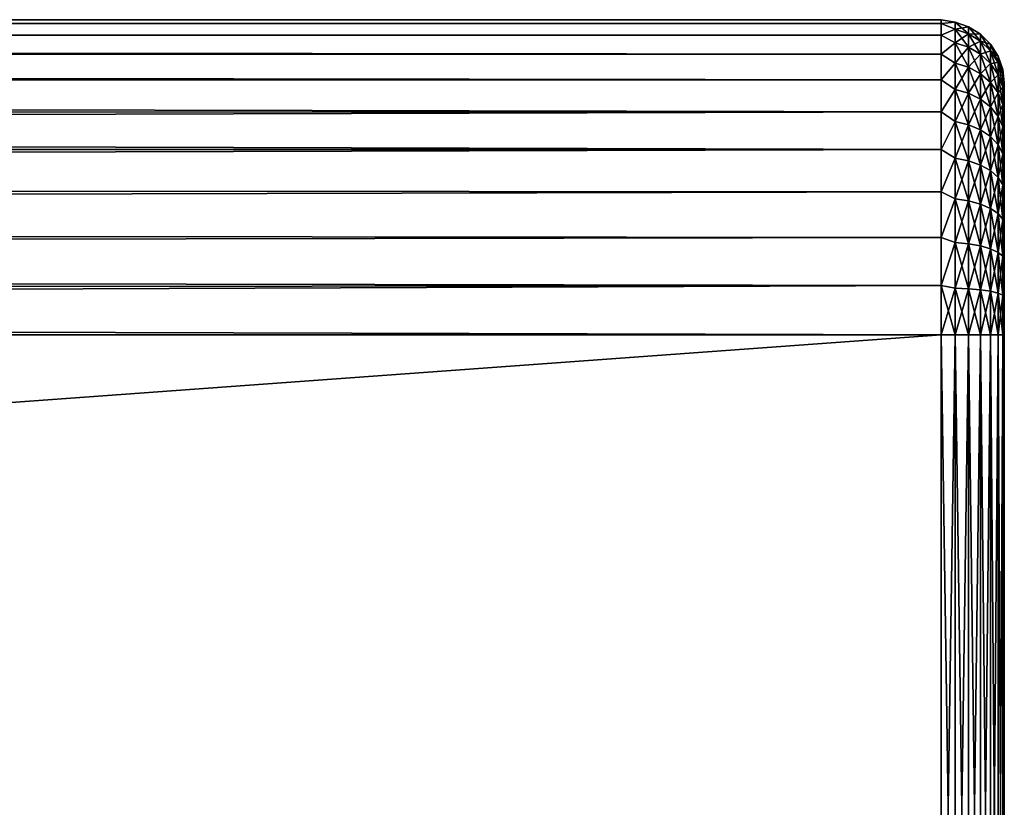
# Model space of a CAD drawing. Extents: x 0 to 500, y -78 to 1266.
# Tile 194 of 197: x 469 to 500, y 1150 to 1175. Entities that reach past the tile are written whole.
import ezdxf

# ---------------------------------------------------------------- set-up
doc = ezdxf.new("R2010")
doc.units = 0
doc.header["$LTSCALE"] = 65.185185
for name, color, linetype in [('112', 7, 'CONTINUOUS'), ('118', 7, 'CONTINUOUS'), ('119', 7, 'CONTINUOUS'), ('120', 7, 'CONTINUOUS'), ('166', 7, 'CONTINUOUS'), ('167', 7, 'CONTINUOUS'), ('168', 7, 'CONTINUOUS')]:
    doc.layers.add(name, color=color, linetype=linetype)

msp = doc.modelspace()

# ---------------------------------------------------------------- linework, layer by layer
at = {"layer": '112', "color": 7, "linetype": 'CONTINUOUS'}
for points in [[(500, 1173.2, 0), (500, 1173.173, 0.661), (500, 1173.173, -0.661), (500, 1173.2, 0)], [(500, 1173.173, 0.661), (500, 1173.091, 1.317), (500, 1173.173, -0.661), (500, 1173.173, 0.661)], [(500, 1173.173, -0.661), (500, 1173.091, 1.317), (500, 1173.091, -1.317), (500, 1173.173, -0.661)], [(500, 1173.091, 1.317), (500, 1172.955, 1.964), (500, 1173.091, -1.317), (500, 1173.091, 1.317)], [(500, 1173.091, -1.317), (500, 1172.955, 1.964), (500, 1172.955, -1.964), (500, 1173.091, -1.317)], [(500, 1172.955, 1.964), (500, 1172.767, 2.598), (500, 1172.955, -1.964), (500, 1172.955, 1.964)], [(500, 1172.955, -1.964), (500, 1172.767, 2.598), (500, 1172.767, -2.598), (500, 1172.955, -1.964)], [(500, 1172.767, 2.598), (500, 1172.526, 3.214), (500, 1172.767, -2.598), (500, 1172.767, 2.598)], [(500, 1172.767, -2.598), (500, 1172.526, 3.214), (500, 1172.526, -3.214), (500, 1172.767, -2.598)], [(500, 1172.526, 3.214), (500, 1172.236, 3.808), (500, 1172.526, -3.214), (500, 1172.526, 3.214)], [(500, 1172.526, -3.214), (500, 1172.236, 3.808), (500, 1172.236, -3.808), (500, 1172.526, -3.214)], [(500, 1172.236, 3.808), (500, 1171.897, 4.376), (500, 1172.236, -3.808), (500, 1172.236, 3.808)], [(500, 1172.236, -3.808), (500, 1171.897, 4.376), (500, 1171.897, -4.376), (500, 1172.236, -3.808)], [(500, 1171.897, 4.376), (500, 1171.513, 4.914), (500, 1171.897, -4.376), (500, 1171.897, 4.376)], [(500, 1171.897, -4.376), (500, 1171.513, 4.914), (500, 1171.513, -4.914), (500, 1171.897, -4.376)], [(500, 1171.513, 4.914), (500, 1171.086, 5.418), (500, 1171.513, -4.914), (500, 1171.513, 4.914)], [(500, 1171.513, -4.914), (500, 1171.086, 5.418), (500, 1171.086, -5.418), (500, 1171.513, -4.914)], [(500, 1171.086, 5.418), (500, 1170.618, 5.886), (500, 1171.086, -5.418), (500, 1171.086, 5.418)], [(500, 1171.086, -5.418), (500, 1170.618, 5.886), (500, 1170.618, -5.886), (500, 1171.086, -5.418)], [(500, 1170.618, 5.886), (500, 1170.114, 6.313), (500, 1170.618, -5.886), (500, 1170.618, 5.886)], [(500, 1170.618, -5.886), (500, 1170.114, 6.313), (500, 1170.114, -6.313), (500, 1170.618, -5.886)], [(500, 1170.114, 6.313), (500, 1169.576, 6.697), (500, 1170.114, -6.313), (500, 1170.114, 6.313)], [(500, 1170.114, -6.313), (500, 1169.576, 6.697), (500, 1169.576, -6.697), (500, 1170.114, -6.313)], [(500, 1169.576, 6.697), (500, 1169.008, 7.036), (500, 1169.576, -6.697), (500, 1169.576, 6.697)], [(500, 1169.576, -6.697), (500, 1169.008, 7.036), (500, 1169.008, -7.036), (500, 1169.576, -6.697)], [(500, 1169.008, 7.036), (500, 1168.414, 7.326), (500, 1169.008, -7.036), (500, 1169.008, 7.036)], [(500, 1169.008, -7.036), (500, 1168.414, 7.326), (500, 1168.414, -7.326), (500, 1169.008, -7.036)], [(500, 1168.414, 7.326), (500, 1167.798, 7.567), (500, 1168.414, -7.326), (500, 1168.414, 7.326)], [(500, 1168.414, -7.326), (500, 1167.798, 7.567), (500, 1167.798, -7.567), (500, 1168.414, -7.326)], [(500, 1167.798, 7.567), (500, 1167.164, 7.755), (500, 1167.798, -7.567), (500, 1167.798, 7.567)], [(500, 1167.798, -7.567), (500, 1167.164, 7.755), (500, 1167.164, -7.755), (500, 1167.798, -7.567)], [(500, 1167.164, 7.755), (500, 1166.517, 7.891), (500, 1167.164, -7.755), (500, 1167.164, 7.755)], [(500, 1167.164, -7.755), (500, 1166.517, 7.891), (500, 1166.517, -7.891), (500, 1167.164, -7.755)], [(500, 1166.517, 7.891), (500, 1165.861, 7.973), (500, 1166.517, -7.891), (500, 1166.517, 7.891)], [(500, 1166.517, -7.891), (500, 1165.861, 7.973), (500, 1165.861, -7.973), (500, 1166.517, -7.891)], [(500, 1165.861, 7.973), (500, 1165.2, 8), (500, 1165.861, -7.973), (500, 1165.861, 7.973)], [(500, 1165.861, -7.973), (500, 1165.2, 8), (500, 1165.2, -8), (500, 1165.861, -7.973)], [(500, 1135.2, 8), (500, 1135.2, -8), (500, 1165.2, -8), (500, 1135.2, 8)], [(500, 1165.2, 8), (500, 1135.2, 8), (500, 1165.2, -8), (500, 1165.2, 8)]]:
    msp.add_3dface(points, dxfattribs=at)
at = {"layer": '118', "color": 7, "linetype": 'CONTINUOUS'}
for points in [[(86.18, 1135.2, -10), (86.18, 1165.2, -10), (498, 1165.2, -10), (86.18, 1135.2, -10)], [(498, 1135.2, -10), (86.18, 1135.2, -10), (498, 1165.2, -10), (498, 1135.2, -10)]]:
    msp.add_3dface(points, dxfattribs=at)
at = {"layer": '119', "color": 7, "linetype": 'CONTINUOUS'}
for points in [[(89.798, 1174.894, -2.456), (89.95, 1175.124, -1.229), (498, 1175.077, -1.564), (89.798, 1174.894, -2.456)], [(89.95, 1175.124, 1.229), (89.798, 1174.894, 2.456), (498, 1175.077, 1.564), (89.95, 1175.124, 1.229)], [(498, 1174.711, -3.09), (89.798, 1174.894, -2.456), (498, 1175.077, -1.564), (498, 1174.711, -3.09)], [(498, 1175.077, 1.564), (89.798, 1174.894, 2.456), (498, 1174.711, 3.09), (498, 1175.077, 1.564)], [(89.95, 1175.124, -1.229), (90, 1175.2, 0), (498, 1175.077, -1.564), (89.95, 1175.124, -1.229)], [(90, 1175.2, 0), (89.95, 1175.124, 1.229), (498, 1175.2), (90, 1175.2, 0)], [(498, 1175.2), (89.95, 1175.124, 1.229), (498, 1175.077, 1.564), (498, 1175.2)], [(498, 1175.077, -1.564), (90, 1175.2, 0), (498, 1175.2), (498, 1175.077, -1.564)], [(89.543, 1174.5, -3.676), (89.798, 1174.894, -2.456), (498, 1174.711, -3.09), (89.543, 1174.5, -3.676)], [(89.798, 1174.894, 2.456), (89.543, 1174.5, 3.676), (498, 1174.711, 3.09), (89.798, 1174.894, 2.456)], [(498, 1174.11, -4.54), (89.543, 1174.5, -3.676), (498, 1174.711, -3.09), (498, 1174.11, -4.54)], [(498, 1174.711, 3.09), (89.543, 1174.5, 3.676), (498, 1174.11, 4.54), (498, 1174.711, 3.09)], [(89.185, 1173.93, -4.877), (89.543, 1174.5, -3.676), (498, 1174.11, -4.54), (89.185, 1173.93, -4.877)], [(89.543, 1174.5, 3.676), (89.185, 1173.93, 4.877), (498, 1174.11, 4.54), (89.543, 1174.5, 3.676)], [(498, 1173.29, -5.878), (89.185, 1173.93, -4.877), (498, 1174.11, -4.54), (498, 1173.29, -5.878)], [(498, 1174.11, 4.54), (89.185, 1173.93, 4.877), (498, 1173.29, 5.878), (498, 1174.11, 4.54)], [(88.732, 1173.173, -6.036), (89.185, 1173.93, -4.877), (498, 1173.29, -5.878), (88.732, 1173.173, -6.036)], [(89.185, 1173.93, 4.877), (88.732, 1173.173, 6.036), (498, 1173.29, 5.878), (89.185, 1173.93, 4.877)], [(88.206, 1172.228, -7.113), (88.732, 1173.173, -6.036), (498, 1172.271, -7.071), (88.206, 1172.228, -7.113)], [(88.732, 1173.173, 6.036), (88.206, 1172.228, 7.113), (498, 1172.271, 7.071), (88.732, 1173.173, 6.036)], [(498, 1172.271, -7.071), (88.732, 1173.173, -6.036), (498, 1173.29, -5.878), (498, 1172.271, -7.071)], [(498, 1173.29, 5.878), (88.732, 1173.173, 6.036), (498, 1172.271, 7.071), (498, 1173.29, 5.878)], [(88.206, 1172.228, 7.113), (87.652, 1171.123, 8.057), (498, 1172.271, 7.071), (88.206, 1172.228, 7.113)], [(498, 1172.271, 7.071), (87.652, 1171.123, 8.057), (498, 1171.078, 8.09), (498, 1172.271, 7.071)], [(87.652, 1171.123, -8.057), (88.206, 1172.228, -7.113), (498, 1171.078, -8.09), (87.652, 1171.123, -8.057)], [(498, 1171.078, -8.09), (88.206, 1172.228, -7.113), (498, 1172.271, -7.071), (498, 1171.078, -8.09)], [(87.136, 1169.92, -8.816), (87.652, 1171.123, -8.057), (498, 1171.078, -8.09), (87.136, 1169.92, -8.816)], [(87.652, 1171.123, 8.057), (87.136, 1169.92, 8.816), (498, 1171.078, 8.09), (87.652, 1171.123, 8.057)], [(498, 1169.74, -8.91), (87.136, 1169.92, -8.816), (498, 1171.078, -8.09), (498, 1169.74, -8.91)], [(498, 1171.078, 8.09), (87.136, 1169.92, 8.816), (498, 1169.74, 8.91), (498, 1171.078, 8.09)], [(86.714, 1168.695, -9.369), (87.136, 1169.92, -8.816), (498, 1169.74, -8.91), (86.714, 1168.695, -9.369)], [(87.136, 1169.92, 8.816), (86.714, 1168.695, 9.369), (498, 1169.74, 8.91), (87.136, 1169.92, 8.816)], [(498, 1168.29, -9.511), (86.714, 1168.695, -9.369), (498, 1169.74, -8.91), (498, 1168.29, -9.511)], [(498, 1169.74, 8.91), (86.714, 1168.695, 9.369), (498, 1168.29, 9.511), (498, 1169.74, 8.91)], [(86.414, 1167.497, -9.733), (86.714, 1168.695, -9.369), (498, 1168.29, -9.511), (86.414, 1167.497, -9.733)], [(86.714, 1168.695, 9.369), (86.414, 1167.497, 9.733), (498, 1168.29, 9.511), (86.714, 1168.695, 9.369)], [(498, 1166.764, -9.877), (86.414, 1167.497, -9.733), (498, 1168.29, -9.511), (498, 1166.764, -9.877)], [(498, 1168.29, 9.511), (86.414, 1167.497, 9.733), (498, 1166.764, 9.877), (498, 1168.29, 9.511)], [(86.238, 1166.337, -9.935), (86.414, 1167.497, -9.733), (498, 1166.764, -9.877), (86.238, 1166.337, -9.935)], [(86.414, 1167.497, 9.733), (86.238, 1166.337, 9.935), (498, 1166.764, 9.877), (86.414, 1167.497, 9.733)], [(86.238, 1166.337, 9.935), (86.18, 1165.2, 10), (498, 1166.764, 9.877), (86.238, 1166.337, 9.935)], [(498, 1166.764, 9.877), (86.18, 1165.2, 10), (498, 1165.2, 10), (498, 1166.764, 9.877)], [(498, 1165.2, -10), (86.238, 1166.337, -9.935), (498, 1166.764, -9.877), (498, 1165.2, -10)], [(86.18, 1165.2, -10), (86.238, 1166.337, -9.935), (498, 1165.2, -10), (86.18, 1165.2, -10)]]:
    msp.add_3dface(points, dxfattribs=at)
at = {"layer": '120', "color": 7, "linetype": 'CONTINUOUS'}
for points in [[(86.18, 1165.2, 10), (86.18, 1135.2, 10), (498, 1135.2, 10), (86.18, 1165.2, 10)], [(86.18, 1165.2, 10), (498, 1135.2, 10), (498, 1165.2, 10), (86.18, 1165.2, 10)]]:
    msp.add_3dface(points, dxfattribs=at)
at = {"layer": '166', "color": 7, "linetype": 'CONTINUOUS'}
for points in [[(498, 1165.2, 10), (498, 1135.2, 10), (498.445, 1135.2, 9.95), (498, 1165.2, 10)], [(498.445, 1165.2, 9.95), (498, 1165.2, 10), (498.445, 1135.2, 9.95), (498.445, 1165.2, 9.95)], [(498.868, 1165.2, 9.802), (498.445, 1165.2, 9.95), (498.868, 1135.2, 9.802), (498.868, 1165.2, 9.802)], [(498.868, 1135.2, 9.802), (498.445, 1165.2, 9.95), (498.445, 1135.2, 9.95), (498.868, 1135.2, 9.802)], [(499.248, 1165.2, 9.563), (498.868, 1165.2, 9.802), (499.248, 1135.2, 9.563), (499.248, 1165.2, 9.563)], [(499.248, 1135.2, 9.563), (498.868, 1165.2, 9.802), (498.868, 1135.2, 9.802), (499.248, 1135.2, 9.563)], [(499.565, 1165.2, 9.246), (499.248, 1165.2, 9.563), (499.565, 1135.2, 9.246), (499.565, 1165.2, 9.246)], [(499.565, 1135.2, 9.246), (499.248, 1165.2, 9.563), (499.248, 1135.2, 9.563), (499.565, 1135.2, 9.246)], [(499.803, 1165.2, 8.866), (499.565, 1165.2, 9.246), (499.803, 1135.2, 8.866), (499.803, 1165.2, 8.866)], [(499.803, 1135.2, 8.866), (499.565, 1165.2, 9.246), (499.565, 1135.2, 9.246), (499.803, 1135.2, 8.866)], [(499.95, 1165.2, 8.443), (499.803, 1165.2, 8.866), (499.95, 1135.2, 8.443), (499.95, 1165.2, 8.443)], [(499.95, 1135.2, 8.443), (499.803, 1165.2, 8.866), (499.803, 1135.2, 8.866), (499.95, 1135.2, 8.443)], [(500, 1135.2, 8), (500, 1165.2, 8), (499.95, 1165.2, 8.443), (500, 1135.2, 8)], [(500, 1135.2, 8), (499.95, 1165.2, 8.443), (499.95, 1135.2, 8.443), (500, 1135.2, 8)]]:
    msp.add_3dface(points, dxfattribs=at)
at = {"layer": '167', "color": 7, "linetype": 'CONTINUOUS'}
for points in [[(498, 1175.077, -1.564), (498, 1175.2), (498.445, 1175.122, -0.744), (498, 1175.077, -1.564)], [(498, 1175.2), (498, 1175.077, 1.564), (498.445, 1175.122, 0.744), (498, 1175.2)], [(498, 1175.2), (498.445, 1175.122, 0.744), (498.445, 1175.122, -0.744), (498, 1175.2)], [(498, 1175.077, -1.564), (498.445, 1175.122, -0.744), (498.445, 1174.9, -2.214), (498, 1175.077, -1.564)], [(498, 1175.077, 1.564), (498.445, 1174.9, 2.214), (498.445, 1175.122, 0.744), (498, 1175.077, 1.564)], [(498, 1174.711, -3.09), (498, 1175.077, -1.564), (498.445, 1174.9, -2.214), (498, 1174.711, -3.09)], [(498, 1175.077, 1.564), (498, 1174.711, 3.09), (498.445, 1174.9, 2.214), (498, 1175.077, 1.564)], [(498.868, 1174.974, 0.732), (498.868, 1174.974, -0.732), (498.445, 1175.122, 0.744), (498.868, 1174.974, 0.732)], [(498.445, 1174.9, 2.214), (498.868, 1174.974, 0.732), (498.445, 1175.122, 0.744), (498.445, 1174.9, 2.214)], [(498.868, 1174.974, -0.732), (498.868, 1174.756, -2.181), (498.445, 1175.122, -0.744), (498.868, 1174.974, -0.732)], [(498.445, 1175.122, 0.744), (498.868, 1174.974, -0.732), (498.445, 1175.122, -0.744), (498.445, 1175.122, 0.744)], [(498.445, 1175.122, -0.744), (498.868, 1174.756, -2.181), (498.445, 1174.9, -2.214), (498.445, 1175.122, -0.744)], [(498, 1174.711, -3.09), (498.445, 1174.9, -2.214), (498.445, 1174.462, -3.635), (498, 1174.711, -3.09)], [(498, 1174.711, 3.09), (498.445, 1174.462, 3.635), (498.445, 1174.9, 2.214), (498, 1174.711, 3.09)], [(498, 1174.11, -4.54), (498, 1174.711, -3.09), (498.445, 1174.462, -3.635), (498, 1174.11, -4.54)], [(498, 1174.711, 3.09), (498, 1174.11, 4.54), (498.445, 1174.462, 3.635), (498, 1174.711, 3.09)], [(498.868, 1174.756, 2.181), (498.868, 1174.974, 0.732), (498.445, 1174.9, 2.214), (498.868, 1174.756, 2.181)], [(498.445, 1174.462, 3.635), (498.868, 1174.756, 2.181), (498.445, 1174.9, 2.214), (498.445, 1174.462, 3.635)], [(498.868, 1174.756, -2.181), (498.868, 1174.324, -3.581), (498.445, 1174.9, -2.214), (498.868, 1174.756, -2.181)], [(498.445, 1174.9, -2.214), (498.868, 1174.324, -3.581), (498.445, 1174.462, -3.635), (498.445, 1174.9, -2.214)], [(498.868, 1174.324, 3.581), (498.868, 1174.756, 2.181), (498.445, 1174.462, 3.635), (498.868, 1174.324, 3.581)], [(499.248, 1174.736, 0.715), (499.248, 1174.736, -0.715), (498.868, 1174.974, 0.732), (499.248, 1174.736, 0.715)], [(498.868, 1174.756, 2.181), (499.248, 1174.736, 0.715), (498.868, 1174.974, 0.732), (498.868, 1174.756, 2.181)], [(499.248, 1174.736, -0.715), (499.248, 1174.523, -2.128), (498.868, 1174.974, -0.732), (499.248, 1174.736, -0.715)], [(498.868, 1174.974, 0.732), (499.248, 1174.736, -0.715), (498.868, 1174.974, -0.732), (498.868, 1174.974, 0.732)], [(498.868, 1174.974, -0.732), (499.248, 1174.523, -2.128), (498.868, 1174.756, -2.181), (498.868, 1174.974, -0.732)], [(499.248, 1174.523, 2.128), (499.248, 1174.736, 0.715), (498.868, 1174.756, 2.181), (499.248, 1174.523, 2.128)], [(498.868, 1174.324, 3.581), (499.248, 1174.523, 2.128), (498.868, 1174.756, 2.181), (498.868, 1174.324, 3.581)], [(499.248, 1174.523, -2.128), (499.248, 1174.102, -3.494), (498.868, 1174.756, -2.181), (499.248, 1174.523, -2.128)], [(498.868, 1174.756, -2.181), (499.248, 1174.102, -3.494), (498.868, 1174.324, -3.581), (498.868, 1174.756, -2.181)], [(499.565, 1174.42, 0.691), (499.565, 1174.42, -0.691), (499.248, 1174.736, 0.715), (499.565, 1174.42, 0.691)], [(499.248, 1174.523, 2.128), (499.565, 1174.42, 0.691), (499.248, 1174.736, 0.715), (499.248, 1174.523, 2.128)], [(499.565, 1174.42, -0.691), (499.565, 1174.214, -2.057), (499.248, 1174.736, -0.715), (499.565, 1174.42, -0.691)], [(499.248, 1174.736, 0.715), (499.565, 1174.42, -0.691), (499.248, 1174.736, -0.715), (499.248, 1174.736, 0.715)], [(499.248, 1174.736, -0.715), (499.565, 1174.214, -2.057), (499.248, 1174.523, -2.128), (499.248, 1174.736, -0.715)], [(498, 1174.11, -4.54), (498.445, 1174.462, -3.635), (498.445, 1173.817, -4.975), (498, 1174.11, -4.54)], [(498, 1174.11, 4.54), (498.445, 1173.817, 4.975), (498.445, 1174.462, 3.635), (498, 1174.11, 4.54)], [(498.445, 1173.817, 4.975), (498.868, 1174.324, 3.581), (498.445, 1174.462, 3.635), (498.445, 1173.817, 4.975)], [(498.868, 1174.324, -3.581), (498.868, 1173.689, -4.901), (498.445, 1174.462, -3.635), (498.868, 1174.324, -3.581)], [(498.445, 1174.462, -3.635), (498.868, 1173.689, -4.901), (498.445, 1173.817, -4.975), (498.445, 1174.462, -3.635)], [(499.248, 1174.102, 3.494), (499.248, 1174.523, 2.128), (498.868, 1174.324, 3.581), (499.248, 1174.102, 3.494)], [(499.565, 1174.214, 2.057), (499.565, 1174.42, 0.691), (499.248, 1174.523, 2.128), (499.565, 1174.214, 2.057)], [(499.248, 1174.102, 3.494), (499.565, 1174.214, 2.057), (499.248, 1174.523, 2.128), (499.248, 1174.102, 3.494)], [(499.565, 1174.214, -2.057), (499.565, 1173.807, -3.378), (499.248, 1174.523, -2.128), (499.565, 1174.214, -2.057)], [(499.248, 1174.523, -2.128), (499.565, 1173.807, -3.378), (499.248, 1174.102, -3.494), (499.248, 1174.523, -2.128)], [(499.803, 1174.041, 0.663), (499.803, 1174.041, -0.663), (499.565, 1174.42, 0.691), (499.803, 1174.041, 0.663)], [(499.565, 1174.214, 2.057), (499.803, 1174.041, 0.663), (499.565, 1174.42, 0.691), (499.565, 1174.214, 2.057)], [(499.803, 1174.041, -0.663), (499.803, 1173.844, -1.973), (499.565, 1174.42, -0.691), (499.803, 1174.041, -0.663)], [(499.565, 1174.42, 0.691), (499.803, 1174.041, -0.663), (499.565, 1174.42, -0.691), (499.565, 1174.42, 0.691)], [(499.565, 1174.42, -0.691), (499.803, 1173.844, -1.973), (499.565, 1174.214, -2.057), (499.565, 1174.42, -0.691)], [(498, 1173.29, -5.878), (498, 1174.11, -4.54), (498.445, 1173.817, -4.975), (498, 1173.29, -5.878)], [(498, 1174.11, 4.54), (498, 1173.29, 5.878), (498.445, 1173.817, 4.975), (498, 1174.11, 4.54)], [(498.868, 1173.689, 4.901), (498.868, 1174.324, 3.581), (498.445, 1173.817, 4.975), (498.868, 1173.689, 4.901)], [(498.868, 1173.689, 4.901), (499.248, 1174.102, 3.494), (498.868, 1174.324, 3.581), (498.868, 1173.689, 4.901)], [(499.248, 1174.102, -3.494), (499.248, 1173.482, -4.782), (498.868, 1174.324, -3.581), (499.248, 1174.102, -3.494)], [(498.868, 1174.324, -3.581), (499.248, 1173.482, -4.782), (498.868, 1173.689, -4.901), (498.868, 1174.324, -3.581)], [(499.248, 1173.482, 4.782), (499.248, 1174.102, 3.494), (498.868, 1173.689, 4.901), (499.248, 1173.482, 4.782)], [(499.565, 1173.807, 3.378), (499.565, 1174.214, 2.057), (499.248, 1174.102, 3.494), (499.565, 1173.807, 3.378)], [(499.248, 1173.482, 4.782), (499.565, 1173.807, 3.378), (499.248, 1174.102, 3.494), (499.248, 1173.482, 4.782)], [(499.565, 1173.807, -3.378), (499.565, 1173.207, -4.623), (499.248, 1174.102, -3.494), (499.565, 1173.807, -3.378)], [(499.248, 1174.102, -3.494), (499.565, 1173.207, -4.623), (499.248, 1173.482, -4.782), (499.248, 1174.102, -3.494)], [(499.803, 1173.844, 1.973), (499.803, 1174.041, 0.663), (499.565, 1174.214, 2.057), (499.803, 1173.844, 1.973)], [(499.565, 1173.807, 3.378), (499.803, 1173.844, 1.973), (499.565, 1174.214, 2.057), (499.565, 1173.807, 3.378)], [(499.803, 1173.844, -1.973), (499.803, 1173.453, -3.239), (499.565, 1174.214, -2.057), (499.803, 1173.844, -1.973)], [(499.565, 1174.214, -2.057), (499.803, 1173.453, -3.239), (499.565, 1173.807, -3.378), (499.565, 1174.214, -2.057)], [(498, 1173.29, -5.878), (498.445, 1173.817, -4.975), (498.445, 1172.979, -6.204), (498, 1173.29, -5.878)], [(498, 1173.29, 5.878), (498.445, 1172.979, 6.204), (498.445, 1173.817, 4.975), (498, 1173.29, 5.878)], [(498.445, 1172.979, 6.204), (498.868, 1173.689, 4.901), (498.445, 1173.817, 4.975), (498.445, 1172.979, 6.204)], [(498.868, 1173.689, -4.901), (498.868, 1172.863, -6.111), (498.445, 1173.817, -4.975), (498.868, 1173.689, -4.901)], [(498.445, 1173.817, -4.975), (498.868, 1172.863, -6.111), (498.445, 1172.979, -6.204), (498.445, 1173.817, -4.975)], [(499.565, 1173.207, 4.623), (499.565, 1173.807, 3.378), (499.248, 1173.482, 4.782), (499.565, 1173.207, 4.623)], [(499.803, 1173.453, 3.239), (499.803, 1173.844, 1.973), (499.565, 1173.807, 3.378), (499.803, 1173.453, 3.239)], [(499.565, 1173.207, 4.623), (499.803, 1173.453, 3.239), (499.565, 1173.807, 3.378), (499.565, 1173.207, 4.623)], [(499.803, 1173.453, -3.239), (499.803, 1172.878, -4.433), (499.565, 1173.807, -3.378), (499.803, 1173.453, -3.239)], [(499.565, 1173.807, -3.378), (499.803, 1172.878, -4.433), (499.565, 1173.207, -4.623), (499.565, 1173.807, -3.378)], [(499.95, 1173.619, 0.631), (499.95, 1173.619, -0.631), (499.803, 1174.041, 0.663), (499.95, 1173.619, 0.631)], [(499.803, 1173.844, 1.973), (499.95, 1173.619, 0.631), (499.803, 1174.041, 0.663), (499.803, 1173.844, 1.973)], [(499.95, 1173.619, -0.631), (499.95, 1173.431, -1.879), (499.803, 1174.041, -0.663), (499.95, 1173.619, -0.631)], [(499.803, 1174.041, 0.663), (499.95, 1173.619, -0.631), (499.803, 1174.041, -0.663), (499.803, 1174.041, 0.663)], [(499.803, 1174.041, -0.663), (499.95, 1173.431, -1.879), (499.803, 1173.844, -1.973), (499.803, 1174.041, -0.663)], [(499.95, 1173.431, 1.879), (499.95, 1173.619, 0.631), (499.803, 1173.844, 1.973), (499.95, 1173.431, 1.879)], [(499.803, 1173.453, 3.239), (499.95, 1173.431, 1.879), (499.803, 1173.844, 1.973), (499.803, 1173.453, 3.239)], [(499.95, 1173.431, -1.879), (499.95, 1173.059, -3.085), (499.803, 1173.844, -1.973), (499.95, 1173.431, -1.879)], [(499.803, 1173.844, -1.973), (499.95, 1173.059, -3.085), (499.803, 1173.453, -3.239), (499.803, 1173.844, -1.973)], [(498.868, 1172.863, 6.111), (498.868, 1173.689, 4.901), (498.445, 1172.979, 6.204), (498.868, 1172.863, 6.111)], [(498.868, 1172.863, 6.111), (499.248, 1173.482, 4.782), (498.868, 1173.689, 4.901), (498.868, 1172.863, 6.111)], [(499.248, 1173.482, -4.782), (499.248, 1172.677, -5.962), (498.868, 1173.689, -4.901), (499.248, 1173.482, -4.782)], [(498.868, 1173.689, -4.901), (499.248, 1172.677, -5.962), (498.868, 1172.863, -6.111), (498.868, 1173.689, -4.901)], [(499.248, 1172.677, 5.962), (499.248, 1173.482, 4.782), (498.868, 1172.863, 6.111), (499.248, 1172.677, 5.962)], [(499.248, 1172.677, 5.962), (499.565, 1173.207, 4.623), (499.248, 1173.482, 4.782), (499.248, 1172.677, 5.962)], [(499.565, 1173.207, -4.623), (499.565, 1172.429, -5.765), (499.248, 1173.482, -4.782), (499.565, 1173.207, -4.623)], [(499.248, 1173.482, -4.782), (499.565, 1172.429, -5.765), (499.248, 1172.677, -5.962), (499.248, 1173.482, -4.782)], [(499.803, 1172.878, 4.433), (499.803, 1173.453, 3.239), (499.565, 1173.207, 4.623), (499.803, 1172.878, 4.433)], [(499.95, 1173.059, 3.085), (499.95, 1173.431, 1.879), (499.803, 1173.453, 3.239), (499.95, 1173.059, 3.085)], [(499.803, 1172.878, 4.433), (499.95, 1173.059, 3.085), (499.803, 1173.453, 3.239), (499.803, 1172.878, 4.433)], [(499.95, 1173.059, -3.085), (499.95, 1172.512, -4.221), (499.803, 1173.453, -3.239), (499.95, 1173.059, -3.085)], [(499.803, 1173.453, -3.239), (499.95, 1172.512, -4.221), (499.803, 1172.878, -4.433), (499.803, 1173.453, -3.239)], [(500, 1173.173, 0.661), (500, 1173.2, 0), (499.95, 1173.619, 0.631), (500, 1173.173, 0.661)], [(499.95, 1173.431, 1.879), (500, 1173.173, 0.661), (499.95, 1173.619, 0.631), (499.95, 1173.431, 1.879)], [(500, 1173.2, 0), (500, 1173.173, -0.661), (499.95, 1173.619, -0.631), (500, 1173.2, 0)], [(499.95, 1173.619, 0.631), (500, 1173.2, 0), (499.95, 1173.619, -0.631), (499.95, 1173.619, 0.631)], [(500, 1173.173, -0.661), (500, 1173.091, -1.317), (499.95, 1173.619, -0.631), (500, 1173.173, -0.661)], [(499.95, 1173.619, -0.631), (500, 1173.091, -1.317), (499.95, 1173.431, -1.879), (499.95, 1173.619, -0.631)], [(498, 1172.271, -7.071), (498, 1173.29, -5.878), (498.445, 1172.979, -6.204), (498, 1172.271, -7.071)], [(498, 1173.29, 5.878), (498, 1172.271, 7.071), (498.445, 1172.979, 6.204), (498, 1173.29, 5.878)], [(499.565, 1172.429, 5.765), (499.565, 1173.207, 4.623), (499.248, 1172.677, 5.962), (499.565, 1172.429, 5.765)], [(499.565, 1172.429, 5.765), (499.803, 1172.878, 4.433), (499.565, 1173.207, 4.623), (499.565, 1172.429, 5.765)], [(499.803, 1172.878, -4.433), (499.803, 1172.132, -5.528), (499.565, 1173.207, -4.623), (499.803, 1172.878, -4.433)], [(499.565, 1173.207, -4.623), (499.803, 1172.132, -5.528), (499.565, 1172.429, -5.765), (499.565, 1173.207, -4.623)], [(500, 1172.955, 1.964), (500, 1173.091, 1.317), (499.95, 1173.431, 1.879), (500, 1172.955, 1.964)], [(499.95, 1173.059, 3.085), (500, 1172.955, 1.964), (499.95, 1173.431, 1.879), (499.95, 1173.059, 3.085)], [(500, 1173.091, 1.317), (500, 1173.173, 0.661), (499.95, 1173.431, 1.879), (500, 1173.091, 1.317)], [(500, 1173.091, -1.317), (500, 1172.955, -1.964), (499.95, 1173.431, -1.879), (500, 1173.091, -1.317)], [(500, 1172.955, -1.964), (500, 1172.767, -2.598), (499.95, 1173.431, -1.879), (500, 1172.955, -1.964)], [(499.95, 1173.431, -1.879), (500, 1172.767, -2.598), (499.95, 1173.059, -3.085), (499.95, 1173.431, -1.879)], [(498, 1172.271, -7.071), (498.445, 1172.979, -6.204), (498.445, 1171.968, -7.294), (498, 1172.271, -7.071)], [(498, 1172.271, 7.071), (498.445, 1171.968, 7.294), (498.445, 1172.979, 6.204), (498, 1172.271, 7.071)], [(498.445, 1171.968, 7.294), (498.868, 1172.863, 6.111), (498.445, 1172.979, 6.204), (498.445, 1171.968, 7.294)], [(498.868, 1172.863, -6.111), (498.868, 1171.867, -7.185), (498.445, 1172.979, -6.204), (498.868, 1172.863, -6.111)], [(498.445, 1172.979, -6.204), (498.868, 1171.867, -7.185), (498.445, 1171.968, -7.294), (498.445, 1172.979, -6.204)], [(498.868, 1171.867, 7.185), (498.868, 1172.863, 6.111), (498.445, 1171.968, 7.294), (498.868, 1171.867, 7.185)], [(498.868, 1171.867, 7.185), (499.248, 1172.677, 5.962), (498.868, 1172.863, 6.111), (498.868, 1171.867, 7.185)], [(499.248, 1172.677, -5.962), (499.248, 1171.705, -7.01), (498.868, 1172.863, -6.111), (499.248, 1172.677, -5.962)], [(498.868, 1172.863, -6.111), (499.248, 1171.705, -7.01), (498.868, 1171.867, -7.185), (498.868, 1172.863, -6.111)], [(499.803, 1172.132, 5.528), (499.803, 1172.878, 4.433), (499.565, 1172.429, 5.765), (499.803, 1172.132, 5.528)], [(499.95, 1172.512, 4.221), (499.95, 1173.059, 3.085), (499.803, 1172.878, 4.433), (499.95, 1172.512, 4.221)], [(499.803, 1172.132, 5.528), (499.95, 1172.512, 4.221), (499.803, 1172.878, 4.433), (499.803, 1172.132, 5.528)], [(499.95, 1172.512, -4.221), (499.95, 1171.801, -5.264), (499.803, 1172.878, -4.433), (499.95, 1172.512, -4.221)], [(499.803, 1172.878, -4.433), (499.95, 1171.801, -5.264), (499.803, 1172.132, -5.528), (499.803, 1172.878, -4.433)], [(500, 1172.526, 3.214), (500, 1172.767, 2.598), (499.95, 1173.059, 3.085), (500, 1172.526, 3.214)], [(499.95, 1172.512, 4.221), (500, 1172.526, 3.214), (499.95, 1173.059, 3.085), (499.95, 1172.512, 4.221)], [(500, 1172.767, 2.598), (500, 1172.955, 1.964), (499.95, 1173.059, 3.085), (500, 1172.767, 2.598)], [(500, 1172.767, -2.598), (500, 1172.526, -3.214), (499.95, 1173.059, -3.085), (500, 1172.767, -2.598)], [(500, 1172.526, -3.214), (500, 1172.236, -3.808), (499.95, 1173.059, -3.085), (500, 1172.526, -3.214)], [(499.95, 1173.059, -3.085), (500, 1172.236, -3.808), (499.95, 1172.512, -4.221), (499.95, 1173.059, -3.085)], [(499.248, 1171.705, 7.01), (499.248, 1172.677, 5.962), (498.868, 1171.867, 7.185), (499.248, 1171.705, 7.01)], [(499.248, 1171.705, 7.01), (499.565, 1172.429, 5.765), (499.248, 1172.677, 5.962), (499.248, 1171.705, 7.01)], [(499.565, 1172.429, -5.765), (499.565, 1171.489, -6.778), (499.248, 1172.677, -5.962), (499.565, 1172.429, -5.765)], [(499.248, 1172.677, -5.962), (499.565, 1171.489, -6.778), (499.248, 1171.705, -7.01), (499.248, 1172.677, -5.962)], [(499.95, 1171.801, 5.264), (499.95, 1172.512, 4.221), (499.803, 1172.132, 5.528), (499.95, 1171.801, 5.264)], [(500, 1172.236, 3.808), (500, 1172.526, 3.214), (499.95, 1172.512, 4.221), (500, 1172.236, 3.808)], [(500, 1171.897, 4.376), (500, 1172.236, 3.808), (499.95, 1172.512, 4.221), (500, 1171.897, 4.376)], [(499.95, 1171.801, 5.264), (500, 1171.897, 4.376), (499.95, 1172.512, 4.221), (499.95, 1171.801, 5.264)], [(500, 1172.236, -3.808), (500, 1171.897, -4.376), (499.95, 1172.512, -4.221), (500, 1172.236, -3.808)], [(500, 1171.897, -4.376), (500, 1171.513, -4.914), (499.95, 1172.512, -4.221), (500, 1171.897, -4.376)], [(499.95, 1172.512, -4.221), (500, 1171.513, -4.914), (499.95, 1171.801, -5.264), (499.95, 1172.512, -4.221)], [(498, 1171.078, -8.09), (498, 1172.271, -7.071), (498.445, 1171.968, -7.294), (498, 1171.078, -8.09)], [(498, 1172.271, 7.071), (498, 1171.078, 8.09), (498.445, 1171.968, 7.294), (498, 1172.271, 7.071)], [(499.565, 1171.489, 6.778), (499.565, 1172.429, 5.765), (499.248, 1171.705, 7.01), (499.565, 1171.489, 6.778)], [(499.565, 1171.489, 6.778), (499.803, 1172.132, 5.528), (499.565, 1172.429, 5.765), (499.565, 1171.489, 6.778)], [(499.803, 1172.132, -5.528), (499.803, 1171.231, -6.499), (499.565, 1172.429, -5.765), (499.803, 1172.132, -5.528)], [(499.565, 1172.429, -5.765), (499.803, 1171.231, -6.499), (499.565, 1171.489, -6.778), (499.565, 1172.429, -5.765)], [(498, 1171.078, -8.09), (498.445, 1171.968, -7.294), (498.445, 1170.805, -8.221), (498, 1171.078, -8.09)], [(498, 1171.078, 8.09), (498.445, 1170.805, 8.221), (498.445, 1171.968, 7.294), (498, 1171.078, 8.09)], [(498.445, 1170.805, 8.221), (498.868, 1171.867, 7.185), (498.445, 1171.968, 7.294), (498.445, 1170.805, 8.221)], [(498.868, 1171.867, -7.185), (498.868, 1170.722, -8.099), (498.445, 1171.968, -7.294), (498.868, 1171.867, -7.185)], [(498.445, 1171.968, -7.294), (498.868, 1170.722, -8.099), (498.445, 1170.805, -8.221), (498.445, 1171.968, -7.294)], [(499.803, 1171.231, 6.499), (499.803, 1172.132, 5.528), (499.565, 1171.489, 6.778), (499.803, 1171.231, 6.499)], [(499.803, 1171.231, 6.499), (499.95, 1171.801, 5.264), (499.803, 1172.132, 5.528), (499.803, 1171.231, 6.499)], [(499.95, 1171.801, -5.264), (499.95, 1170.943, -6.189), (499.803, 1172.132, -5.528), (499.95, 1171.801, -5.264)], [(499.803, 1172.132, -5.528), (499.95, 1170.943, -6.189), (499.803, 1171.231, -6.499), (499.803, 1172.132, -5.528)], [(500, 1171.513, 4.914), (500, 1171.897, 4.376), (499.95, 1171.801, 5.264), (500, 1171.513, 4.914)], [(498.868, 1170.722, 8.099), (498.868, 1171.867, 7.185), (498.445, 1170.805, 8.221), (498.868, 1170.722, 8.099)], [(498.868, 1170.722, 8.099), (499.248, 1171.705, 7.01), (498.868, 1171.867, 7.185), (498.868, 1170.722, 8.099)], [(499.248, 1171.705, -7.01), (499.248, 1170.587, -7.901), (498.868, 1171.867, -7.185), (499.248, 1171.705, -7.01)], [(498.868, 1171.867, -7.185), (499.248, 1170.587, -7.901), (498.868, 1170.722, -8.099), (498.868, 1171.867, -7.185)], [(499.248, 1170.587, 7.901), (499.248, 1171.705, 7.01), (498.868, 1170.722, 8.099), (499.248, 1170.587, 7.901)], [(499.248, 1170.587, 7.901), (499.565, 1171.489, 6.778), (499.248, 1171.705, 7.01), (499.248, 1170.587, 7.901)], [(499.565, 1171.489, -6.778), (499.565, 1170.408, -7.639), (499.248, 1171.705, -7.01), (499.565, 1171.489, -6.778)], [(499.248, 1171.705, -7.01), (499.565, 1170.408, -7.639), (499.248, 1170.587, -7.901), (499.248, 1171.705, -7.01)], [(499.95, 1170.943, 6.189), (499.95, 1171.801, 5.264), (499.803, 1171.231, 6.499), (499.95, 1170.943, 6.189)], [(500, 1171.086, 5.418), (500, 1171.513, 4.914), (499.95, 1171.801, 5.264), (500, 1171.086, 5.418)], [(499.95, 1170.943, 6.189), (500, 1171.086, 5.418), (499.95, 1171.801, 5.264), (499.95, 1170.943, 6.189)], [(500, 1171.513, -4.914), (500, 1171.086, -5.418), (499.95, 1171.801, -5.264), (500, 1171.513, -4.914)], [(499.95, 1171.801, -5.264), (500, 1171.086, -5.418), (499.95, 1170.943, -6.189), (499.95, 1171.801, -5.264)], [(499.565, 1170.408, 7.639), (499.565, 1171.489, 6.778), (499.248, 1170.587, 7.901), (499.565, 1170.408, 7.639)], [(499.565, 1170.408, 7.639), (499.803, 1171.231, 6.499), (499.565, 1171.489, 6.778), (499.565, 1170.408, 7.639)], [(499.803, 1171.231, -6.499), (499.803, 1170.194, -7.326), (499.565, 1171.489, -6.778), (499.803, 1171.231, -6.499)], [(499.565, 1171.489, -6.778), (499.803, 1170.194, -7.326), (499.565, 1170.408, -7.639), (499.565, 1171.489, -6.778)], [(498, 1169.74, -8.91), (498, 1171.078, -8.09), (498.445, 1170.805, -8.221), (498, 1169.74, -8.91)], [(498, 1171.078, 8.09), (498, 1169.74, 8.91), (498.445, 1170.805, 8.221), (498, 1171.078, 8.09)], [(499.803, 1170.194, 7.326), (499.803, 1171.231, 6.499), (499.565, 1170.408, 7.639), (499.803, 1170.194, 7.326)], [(499.803, 1170.194, 7.326), (499.95, 1170.943, 6.189), (499.803, 1171.231, 6.499), (499.803, 1170.194, 7.326)], [(499.95, 1170.943, -6.189), (499.95, 1169.956, -6.976), (499.803, 1171.231, -6.499), (499.95, 1170.943, -6.189)], [(499.803, 1171.231, -6.499), (499.95, 1169.956, -6.976), (499.803, 1170.194, -7.326), (499.803, 1171.231, -6.499)], [(499.95, 1169.956, 6.976), (499.95, 1170.943, 6.189), (499.803, 1170.194, 7.326), (499.95, 1169.956, 6.976)], [(500, 1170.618, 5.886), (500, 1171.086, 5.418), (499.95, 1170.943, 6.189), (500, 1170.618, 5.886)], [(500, 1171.086, -5.418), (500, 1170.618, -5.886), (499.95, 1170.943, -6.189), (500, 1171.086, -5.418)], [(499.95, 1169.956, 6.976), (500, 1170.618, 5.886), (499.95, 1170.943, 6.189), (499.95, 1169.956, 6.976)], [(500, 1170.618, -5.886), (500, 1170.114, -6.313), (499.95, 1170.943, -6.189), (500, 1170.618, -5.886)], [(499.95, 1170.943, -6.189), (500, 1170.114, -6.313), (499.95, 1169.956, -6.976), (499.95, 1170.943, -6.189)], [(498, 1169.74, -8.91), (498.445, 1170.805, -8.221), (498.445, 1169.517, -8.965), (498, 1169.74, -8.91)], [(498, 1169.74, 8.91), (498.445, 1169.517, 8.965), (498.445, 1170.805, 8.221), (498, 1169.74, 8.91)], [(498.445, 1169.517, 8.965), (498.868, 1170.722, 8.099), (498.445, 1170.805, 8.221), (498.445, 1169.517, 8.965)], [(498.868, 1170.722, -8.099), (498.868, 1169.453, -8.831), (498.445, 1170.805, -8.221), (498.868, 1170.722, -8.099)], [(498.445, 1170.805, -8.221), (498.868, 1169.453, -8.831), (498.445, 1169.517, -8.965), (498.445, 1170.805, -8.221)], [(498.868, 1169.453, 8.831), (498.868, 1170.722, 8.099), (498.445, 1169.517, 8.965), (498.868, 1169.453, 8.831)], [(498.868, 1169.453, 8.831), (499.248, 1170.587, 7.901), (498.868, 1170.722, 8.099), (498.868, 1169.453, 8.831)], [(499.248, 1170.587, -7.901), (499.248, 1169.349, -8.616), (498.868, 1170.722, -8.099), (499.248, 1170.587, -7.901)], [(498.868, 1170.722, -8.099), (499.248, 1169.349, -8.616), (498.868, 1169.453, -8.831), (498.868, 1170.722, -8.099)], [(499.248, 1169.349, 8.616), (499.248, 1170.587, 7.901), (498.868, 1169.453, 8.831), (499.248, 1169.349, 8.616)], [(499.248, 1169.349, 8.616), (499.565, 1170.408, 7.639), (499.248, 1170.587, 7.901), (499.248, 1169.349, 8.616)], [(499.565, 1170.408, -7.639), (499.565, 1169.212, -8.33), (499.248, 1170.587, -7.901), (499.565, 1170.408, -7.639)], [(499.248, 1170.587, -7.901), (499.565, 1169.212, -8.33), (499.248, 1169.349, -8.616), (499.248, 1170.587, -7.901)], [(499.565, 1169.212, 8.33), (499.565, 1170.408, 7.639), (499.248, 1169.349, 8.616), (499.565, 1169.212, 8.33)], [(499.565, 1169.212, 8.33), (499.803, 1170.194, 7.326), (499.565, 1170.408, 7.639), (499.565, 1169.212, 8.33)], [(499.803, 1170.194, -7.326), (499.803, 1169.047, -7.988), (499.565, 1170.408, -7.639), (499.803, 1170.194, -7.326)], [(499.565, 1170.408, -7.639), (499.803, 1169.047, -7.988), (499.565, 1169.212, -8.33), (499.565, 1170.408, -7.639)], [(500, 1170.114, 6.313), (500, 1170.618, 5.886), (499.95, 1169.956, 6.976), (500, 1170.114, 6.313)], [(499.803, 1169.047, 7.988), (499.803, 1170.194, 7.326), (499.565, 1169.212, 8.33), (499.803, 1169.047, 7.988)], [(499.803, 1169.047, 7.988), (499.95, 1169.956, 6.976), (499.803, 1170.194, 7.326), (499.803, 1169.047, 7.988)], [(499.95, 1169.956, -6.976), (499.95, 1168.863, -7.607), (499.803, 1170.194, -7.326), (499.95, 1169.956, -6.976)], [(499.803, 1170.194, -7.326), (499.95, 1168.863, -7.607), (499.803, 1169.047, -7.988), (499.803, 1170.194, -7.326)], [(500, 1169.576, 6.697), (500, 1170.114, 6.313), (499.95, 1169.956, 6.976), (500, 1169.576, 6.697)], [(500, 1170.114, -6.313), (500, 1169.576, -6.697), (499.95, 1169.956, -6.976), (500, 1170.114, -6.313)], [(498, 1168.29, -9.511), (498, 1169.74, -8.91), (498.445, 1169.517, -8.965), (498, 1168.29, -9.511)], [(498, 1169.74, 8.91), (498, 1168.29, 9.511), (498.445, 1169.517, 8.965), (498, 1169.74, 8.91)], [(499.95, 1168.863, 7.607), (499.95, 1169.956, 6.976), (499.803, 1169.047, 7.988), (499.95, 1168.863, 7.607)], [(499.95, 1168.863, 7.607), (500, 1169.576, 6.697), (499.95, 1169.956, 6.976), (499.95, 1168.863, 7.607)], [(500, 1169.576, -6.697), (500, 1169.008, -7.036), (499.95, 1169.956, -6.976), (500, 1169.576, -6.697)], [(499.95, 1169.956, -6.976), (500, 1169.008, -7.036), (499.95, 1168.863, -7.607), (499.95, 1169.956, -6.976)], [(498, 1168.29, -9.511), (498.445, 1169.517, -8.965), (498.445, 1168.133, -9.508), (498, 1168.29, -9.511)], [(498, 1168.29, 9.511), (498.445, 1168.133, 9.508), (498.445, 1169.517, 8.965), (498, 1168.29, 9.511)], [(498.445, 1168.133, 9.508), (498.868, 1169.453, 8.831), (498.445, 1169.517, 8.965), (498.445, 1168.133, 9.508)], [(498.868, 1169.453, -8.831), (498.868, 1168.089, -9.366), (498.445, 1169.517, -8.965), (498.868, 1169.453, -8.831)], [(498.445, 1169.517, -8.965), (498.868, 1168.089, -9.366), (498.445, 1168.133, -9.508), (498.445, 1169.517, -8.965)], [(498.868, 1168.089, 9.366), (498.868, 1169.453, 8.831), (498.445, 1168.133, 9.508), (498.868, 1168.089, 9.366)], [(498.868, 1168.089, 9.366), (499.248, 1169.349, 8.616), (498.868, 1169.453, 8.831), (498.868, 1168.089, 9.366)], [(499.248, 1169.349, -8.616), (499.248, 1168.019, -9.138), (498.868, 1169.453, -8.831), (499.248, 1169.349, -8.616)], [(498.868, 1169.453, -8.831), (499.248, 1168.019, -9.138), (498.868, 1168.089, -9.366), (498.868, 1169.453, -8.831)], [(500, 1169.008, 7.036), (500, 1169.576, 6.697), (499.95, 1168.863, 7.607), (500, 1169.008, 7.036)], [(499.248, 1168.019, 9.138), (499.248, 1169.349, 8.616), (498.868, 1168.089, 9.366), (499.248, 1168.019, 9.138)], [(499.248, 1168.019, 9.138), (499.565, 1169.212, 8.33), (499.248, 1169.349, 8.616), (499.248, 1168.019, 9.138)], [(499.565, 1169.212, -8.33), (499.565, 1167.925, -8.835), (499.248, 1169.349, -8.616), (499.565, 1169.212, -8.33)], [(499.248, 1169.349, -8.616), (499.565, 1167.925, -8.835), (499.248, 1168.019, -9.138), (499.248, 1169.349, -8.616)], [(499.565, 1167.925, 8.835), (499.565, 1169.212, 8.33), (499.248, 1168.019, 9.138), (499.565, 1167.925, 8.835)], [(499.565, 1167.925, 8.835), (499.803, 1169.047, 7.988), (499.565, 1169.212, 8.33), (499.565, 1167.925, 8.835)], [(499.803, 1169.047, -7.988), (499.803, 1167.813, -8.472), (499.565, 1169.212, -8.33), (499.803, 1169.047, -7.988)], [(499.565, 1169.212, -8.33), (499.803, 1167.813, -8.472), (499.565, 1167.925, -8.835), (499.565, 1169.212, -8.33)], [(499.803, 1167.813, 8.472), (499.803, 1169.047, 7.988), (499.565, 1167.925, 8.835), (499.803, 1167.813, 8.472)], [(499.803, 1167.813, 8.472), (499.95, 1168.863, 7.607), (499.803, 1169.047, 7.988), (499.803, 1167.813, 8.472)], [(499.95, 1168.863, -7.607), (499.95, 1167.689, -8.068), (499.803, 1169.047, -7.988), (499.95, 1168.863, -7.607)], [(499.803, 1169.047, -7.988), (499.95, 1167.689, -8.068), (499.803, 1167.813, -8.472), (499.803, 1169.047, -7.988)], [(499.95, 1167.689, 8.068), (499.95, 1168.863, 7.607), (499.803, 1167.813, 8.472), (499.95, 1167.689, 8.068)], [(500, 1168.414, 7.326), (500, 1169.008, 7.036), (499.95, 1168.863, 7.607), (500, 1168.414, 7.326)], [(500, 1169.008, -7.036), (500, 1168.414, -7.326), (499.95, 1168.863, -7.607), (500, 1169.008, -7.036)], [(499.95, 1167.689, 8.068), (500, 1168.414, 7.326), (499.95, 1168.863, 7.607), (499.95, 1167.689, 8.068)], [(500, 1168.414, -7.326), (500, 1167.798, -7.567), (499.95, 1168.863, -7.607), (500, 1168.414, -7.326)], [(499.95, 1168.863, -7.607), (500, 1167.798, -7.567), (499.95, 1167.689, -8.068), (499.95, 1168.863, -7.607)], [(498, 1166.764, -9.877), (498, 1168.29, -9.511), (498.445, 1168.133, -9.508), (498, 1166.764, -9.877)], [(498, 1168.29, 9.511), (498, 1166.764, 9.877), (498.445, 1168.133, 9.508), (498, 1168.29, 9.511)], [(498, 1166.764, -9.877), (498.445, 1168.133, -9.508), (498.445, 1166.683, -9.839), (498, 1166.764, -9.877)], [(498, 1166.764, 9.877), (498.445, 1166.683, 9.839), (498.445, 1168.133, 9.508), (498, 1166.764, 9.877)], [(498.445, 1166.683, 9.839), (498.868, 1168.089, 9.366), (498.445, 1168.133, 9.508), (498.445, 1166.683, 9.839)], [(498.868, 1168.089, -9.366), (498.868, 1166.661, -9.692), (498.445, 1168.133, -9.508), (498.868, 1168.089, -9.366)], [(498.445, 1168.133, -9.508), (498.868, 1166.661, -9.692), (498.445, 1166.683, -9.839), (498.445, 1168.133, -9.508)], [(500, 1167.798, 7.567), (500, 1168.414, 7.326), (499.95, 1167.689, 8.068), (500, 1167.798, 7.567)], [(498.868, 1166.661, 9.692), (498.868, 1168.089, 9.366), (498.445, 1166.683, 9.839), (498.868, 1166.661, 9.692)], [(498.868, 1166.661, 9.692), (499.248, 1168.019, 9.138), (498.868, 1168.089, 9.366), (498.868, 1166.661, 9.692)], [(499.248, 1168.019, -9.138), (499.248, 1166.625, -9.456), (498.868, 1168.089, -9.366), (499.248, 1168.019, -9.138)], [(498.868, 1168.089, -9.366), (499.248, 1166.625, -9.456), (498.868, 1166.661, -9.692), (498.868, 1168.089, -9.366)], [(499.248, 1166.625, 9.456), (499.248, 1168.019, 9.138), (498.868, 1166.661, 9.692), (499.248, 1166.625, 9.456)], [(499.248, 1166.625, 9.456), (499.565, 1167.925, 8.835), (499.248, 1168.019, 9.138), (499.248, 1166.625, 9.456)], [(499.565, 1167.925, -8.835), (499.565, 1166.578, -9.143), (499.248, 1168.019, -9.138), (499.565, 1167.925, -8.835)], [(499.248, 1168.019, -9.138), (499.565, 1166.578, -9.143), (499.248, 1166.625, -9.456), (499.248, 1168.019, -9.138)], [(499.565, 1166.578, 9.143), (499.565, 1167.925, 8.835), (499.248, 1166.625, 9.456), (499.565, 1166.578, 9.143)], [(499.565, 1166.578, 9.143), (499.803, 1167.813, 8.472), (499.565, 1167.925, 8.835), (499.565, 1166.578, 9.143)], [(499.803, 1167.813, -8.472), (499.803, 1166.521, -8.767), (499.565, 1167.925, -8.835), (499.803, 1167.813, -8.472)], [(499.565, 1167.925, -8.835), (499.803, 1166.521, -8.767), (499.565, 1166.578, -9.143), (499.565, 1167.925, -8.835)], [(499.803, 1166.521, 8.767), (499.803, 1167.813, 8.472), (499.565, 1166.578, 9.143), (499.803, 1166.521, 8.767)], [(499.803, 1166.521, 8.767), (499.95, 1167.689, 8.068), (499.803, 1167.813, 8.472), (499.803, 1166.521, 8.767)], [(499.95, 1167.689, -8.068), (499.95, 1166.458, -8.349), (499.803, 1167.813, -8.472), (499.95, 1167.689, -8.068)], [(499.803, 1167.813, -8.472), (499.95, 1166.458, -8.349), (499.803, 1166.521, -8.767), (499.803, 1167.813, -8.472)], [(499.95, 1166.458, 8.349), (499.95, 1167.689, 8.068), (499.803, 1166.521, 8.767), (499.95, 1166.458, 8.349)], [(500, 1167.164, 7.755), (500, 1167.798, 7.567), (499.95, 1167.689, 8.068), (500, 1167.164, 7.755)], [(500, 1167.798, -7.567), (500, 1167.164, -7.755), (499.95, 1167.689, -8.068), (500, 1167.798, -7.567)], [(499.95, 1166.458, 8.349), (500, 1167.164, 7.755), (499.95, 1167.689, 8.068), (499.95, 1166.458, 8.349)], [(500, 1167.164, -7.755), (500, 1166.517, -7.891), (499.95, 1167.689, -8.068), (500, 1167.164, -7.755)], [(499.95, 1167.689, -8.068), (500, 1166.517, -7.891), (499.95, 1166.458, -8.349), (499.95, 1167.689, -8.068)], [(500, 1166.517, 7.891), (500, 1167.164, 7.755), (499.95, 1166.458, 8.349), (500, 1166.517, 7.891)], [(498, 1165.2, -10), (498, 1166.764, -9.877), (498.445, 1165.2, -9.95), (498, 1165.2, -10)], [(498.445, 1165.2, -9.95), (498, 1166.764, -9.877), (498.445, 1166.683, -9.839), (498.445, 1165.2, -9.95)], [(498, 1166.764, 9.877), (498, 1165.2, 10), (498.445, 1166.683, 9.839), (498, 1166.764, 9.877)], [(498, 1165.2, 10), (498.445, 1165.2, 9.95), (498.445, 1166.683, 9.839), (498, 1165.2, 10)], [(498.868, 1165.2, -9.802), (498.445, 1165.2, -9.95), (498.445, 1166.683, -9.839), (498.868, 1165.2, -9.802)], [(498.868, 1166.661, -9.692), (498.868, 1165.2, -9.802), (498.445, 1166.683, -9.839), (498.868, 1166.661, -9.692)], [(498.445, 1165.2, 9.95), (498.868, 1166.661, 9.692), (498.445, 1166.683, 9.839), (498.445, 1165.2, 9.95)], [(498.868, 1165.2, 9.802), (498.868, 1166.661, 9.692), (498.445, 1165.2, 9.95), (498.868, 1165.2, 9.802)], [(499.248, 1165.2, -9.563), (498.868, 1165.2, -9.802), (498.868, 1166.661, -9.692), (499.248, 1165.2, -9.563)], [(499.248, 1166.625, -9.456), (499.248, 1165.2, -9.563), (498.868, 1166.661, -9.692), (499.248, 1166.625, -9.456)], [(498.868, 1165.2, 9.802), (499.248, 1166.625, 9.456), (498.868, 1166.661, 9.692), (498.868, 1165.2, 9.802)], [(499.248, 1165.2, 9.563), (499.248, 1166.625, 9.456), (498.868, 1165.2, 9.802), (499.248, 1165.2, 9.563)], [(499.565, 1165.2, -9.246), (499.248, 1165.2, -9.563), (499.248, 1166.625, -9.456), (499.565, 1165.2, -9.246)], [(499.565, 1166.578, -9.143), (499.565, 1165.2, -9.246), (499.248, 1166.625, -9.456), (499.565, 1166.578, -9.143)], [(499.248, 1165.2, 9.563), (499.565, 1166.578, 9.143), (499.248, 1166.625, 9.456), (499.248, 1165.2, 9.563)], [(499.565, 1165.2, 9.246), (499.565, 1166.578, 9.143), (499.248, 1165.2, 9.563), (499.565, 1165.2, 9.246)], [(499.803, 1165.2, -8.866), (499.565, 1165.2, -9.246), (499.565, 1166.578, -9.143), (499.803, 1165.2, -8.866)], [(499.803, 1166.521, -8.767), (499.803, 1165.2, -8.866), (499.565, 1166.578, -9.143), (499.803, 1166.521, -8.767)], [(499.565, 1165.2, 9.246), (499.803, 1166.521, 8.767), (499.565, 1166.578, 9.143), (499.565, 1165.2, 9.246)], [(499.803, 1165.2, 8.866), (499.803, 1166.521, 8.767), (499.565, 1165.2, 9.246), (499.803, 1165.2, 8.866)], [(499.95, 1165.2, -8.443), (499.803, 1165.2, -8.866), (499.803, 1166.521, -8.767), (499.95, 1165.2, -8.443)], [(499.95, 1166.458, -8.349), (499.95, 1165.2, -8.443), (499.803, 1166.521, -8.767), (499.95, 1166.458, -8.349)], [(499.803, 1165.2, 8.866), (499.95, 1166.458, 8.349), (499.803, 1166.521, 8.767), (499.803, 1165.2, 8.866)], [(499.95, 1165.2, 8.443), (499.95, 1166.458, 8.349), (499.803, 1165.2, 8.866), (499.95, 1165.2, 8.443)], [(500, 1165.861, 7.973), (500, 1166.517, 7.891), (499.95, 1166.458, 8.349), (500, 1165.861, 7.973)], [(500, 1166.517, -7.891), (500, 1165.861, -7.973), (499.95, 1166.458, -8.349), (500, 1166.517, -7.891)], [(499.95, 1165.2, 8.443), (500, 1165.861, 7.973), (499.95, 1166.458, 8.349), (499.95, 1165.2, 8.443)], [(500, 1165.861, -7.973), (500, 1165.2, -8), (499.95, 1166.458, -8.349), (500, 1165.861, -7.973)], [(500, 1165.2, -8), (499.95, 1165.2, -8.443), (499.95, 1166.458, -8.349), (500, 1165.2, -8)], [(500, 1165.2, 8), (500, 1165.861, 7.973), (499.95, 1165.2, 8.443), (500, 1165.2, 8)]]:
    msp.add_3dface(points, dxfattribs=at)
at = {"layer": '168', "color": 7, "linetype": 'CONTINUOUS'}
for points in [[(498, 1135.2, -10), (498, 1165.2, -10), (498.445, 1165.2, -9.95), (498, 1135.2, -10)], [(498, 1135.2, -10), (498.445, 1165.2, -9.95), (498.445, 1135.2, -9.95), (498, 1135.2, -10)], [(498.445, 1165.2, -9.95), (498.868, 1165.2, -9.802), (498.445, 1135.2, -9.95), (498.445, 1165.2, -9.95)], [(498.445, 1135.2, -9.95), (498.868, 1165.2, -9.802), (498.868, 1135.2, -9.802), (498.445, 1135.2, -9.95)], [(498.868, 1165.2, -9.802), (499.248, 1165.2, -9.563), (498.868, 1135.2, -9.802), (498.868, 1165.2, -9.802)], [(498.868, 1135.2, -9.802), (499.248, 1165.2, -9.563), (499.248, 1135.2, -9.563), (498.868, 1135.2, -9.802)], [(499.248, 1165.2, -9.563), (499.565, 1165.2, -9.246), (499.248, 1135.2, -9.563), (499.248, 1165.2, -9.563)], [(499.248, 1135.2, -9.563), (499.565, 1165.2, -9.246), (499.565, 1135.2, -9.246), (499.248, 1135.2, -9.563)], [(499.565, 1165.2, -9.246), (499.803, 1165.2, -8.866), (499.565, 1135.2, -9.246), (499.565, 1165.2, -9.246)], [(499.565, 1135.2, -9.246), (499.803, 1165.2, -8.866), (499.803, 1135.2, -8.866), (499.565, 1135.2, -9.246)], [(499.803, 1165.2, -8.866), (499.95, 1165.2, -8.443), (499.803, 1135.2, -8.866), (499.803, 1165.2, -8.866)], [(499.803, 1135.2, -8.866), (499.95, 1165.2, -8.443), (499.95, 1135.2, -8.443), (499.803, 1135.2, -8.866)], [(500, 1165.2, -8), (500, 1135.2, -8), (499.95, 1135.2, -8.443), (500, 1165.2, -8)], [(499.95, 1165.2, -8.443), (500, 1165.2, -8), (499.95, 1135.2, -8.443), (499.95, 1165.2, -8.443)]]:
    msp.add_3dface(points, dxfattribs=at)

doc.saveas('drawing.dxf')
